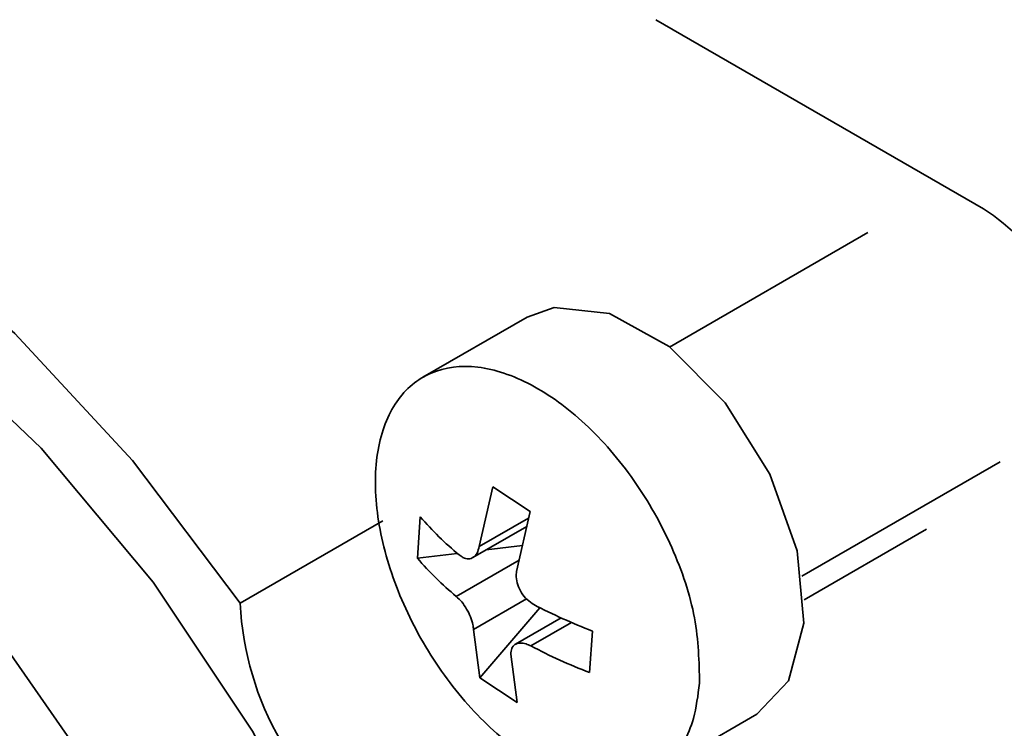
# Model space of a CAD drawing. Header units: millimetres. Extents: x 0 to 420, y 0 to 297.
# Tile 75 of 110: x 288.01 to 291.73, y 126.93 to 129.61. Entities that reach past the tile are written whole.
import ezdxf

# ---------------------------------------------------------------- set-up
doc = ezdxf.new("R2010")
doc.units = ezdxf.units.MM

msp = doc.modelspace()

# ---------------------------------------------------------------- linework, layer by layer
at = {"color": 7, "linetype": 'Continuous', "lineweight": 35}
for p, q in [((291.6461, 128.8912), (290.4087, 129.6055)), ((291.2094, 128.8007), (290.4608, 128.3685)), ((289.9235, 128.4817), (289.5297, 128.2544)), ((290.9608, 127.5025), (291.7094, 127.9347)), ((289.7419, 127.6143), (289.7933, 127.8402)), ((289.9343, 127.7465), (289.7933, 127.8402)), ((289.5197, 127.7266), (289.5091, 127.5699)), ((289.9343, 127.7465), (289.883, 127.5206)), ((288.8392, 127.4001), (289.3782, 127.7113)), ((289.718, 127.5726), (289.9215, 127.6901)), ((291.4312, 127.6795), (290.9689, 127.4127)), ((289.9053, 127.6189), (289.769, 127.602)), ((289.6594, 127.5885), (289.5091, 127.5699)), ((289.7442, 127.1183), (289.9714, 127.3833)), ((290.0513, 127.3446), (289.8787, 127.245)), ((289.7442, 127.1183), (289.7206, 127.3009)), ((290.1588, 127.1382), (290.1694, 127.2949)), ((289.8616, 127.2072), (289.8852, 127.0246)), ((289.7442, 127.1183), (289.8852, 127.0246)), ((290.3963, 126.7532), (290.7901, 126.9806))]:
    msp.add_line(p, q, dxfattribs=at)
at = {"color": 8, "linetype": 'Continuous', "lineweight": 35}
for p, q in [((289.7419, 127.6143), (289.9288, 127.7222)), ((289.6554, 127.4261), (289.8926, 127.563)), ((289.9208, 127.4165), (289.7206, 127.3009)), ((290.0906, 127.3271), (289.9375, 127.2387))]:
    msp.add_line(p, q, dxfattribs=at)
at = {"color": 7, "linetype": 'Continuous', "lineweight": 35, "flags": 128}
for points in [[(285.2329, 129.4819), (285.6392, 129.5523), (286.0833, 129.5198), (286.5531, 129.3853), (287.036, 129.1526), (287.5189, 128.8278), (287.9888, 128.4197), (288.4329, 127.9395), (288.8392, 127.4001)], [(289.462, 125.6584), (289.4485, 125.6992), (289.2023, 126.3172), (288.8864, 126.917), (288.5111, 127.4793), (288.0884, 127.986), (287.6318, 128.4208), (287.1562, 128.7699), (286.6766, 129.0218), (286.2086, 129.1687), (285.7672, 129.2056), (285.3666, 129.1315), (285.3322, 129.1192)], [(288.9253, 125.4513), (288.9011, 125.5165), (288.6212, 126.1562), (288.2755, 126.7724), (287.8737, 127.3475), (287.4275, 127.8649), (286.9496, 128.3097), (286.454, 128.6691), (285.9547, 128.9328), (285.4662, 129.0933), (285.0025, 129.1458), (284.577, 129.0889), (284.2458, 128.9506)], [(289.9235, 128.4817), (290.0254, 128.5177), (290.234, 128.4954), (290.4592, 128.3698), (290.6705, 128.158), (290.8395, 127.8885), (290.9433, 127.5978), (290.9679, 127.3251)], [(290.9679, 127.3251), (290.91, 127.1072), (290.7901, 126.9806)]]:
    msp.add_lwpolyline(points, dxfattribs=at)
at = {"color": 7, "linetype": 'Continuous', "lineweight": 35}
for centre, radius, start, end in [((291.2321, 128.2439), 0.7684, 2.6051, 57.3948), ((290.4536, 128.5307), 1.2323, 220.7296, 230.2797), ((290.4429, 128.374), 1.2323, 220.7296, 230.2797), ((289.9926, 127.4575), 1.1548, 182.8516, 237.1486), ((290.9039, 129.2055), 2.047, 242.166, 248.9733), ((290.8933, 129.0489), 2.047, 242.1662, 248.9732)]:
    msp.add_arc(centre, radius, start, end, dxfattribs=at)
for points, knots in [([(290.5741, 127.0977), (290.5725, 127.1786), (290.5694, 127.3403), (290.4779, 127.6135), (290.3333, 127.8711), (290.1456, 128.0881), (289.9376, 128.2391), (289.7325, 128.3072), (289.5534, 128.2847), (289.4204, 128.1742), (289.3486, 127.9881), (289.3461, 127.7474), (289.4131, 127.4793), (289.5421, 127.2139), (289.7186, 126.9812), (289.9227, 126.8074), (290.1312, 126.7122), (290.321, 126.706), (290.4694, 126.7904), (290.5528, 126.9328), (290.5682, 127.0519), (290.5741, 127.0977)], [0, 0, 0, 0, 0.053689, 0.107377, 0.161066, 0.214755, 0.268443, 0.322132, 0.375821, 0.42951, 0.483199, 0.536887, 0.590576, 0.644265, 0.697954, 0.751642, 0.805331, 0.85902, 0.912708, 0.966397, 1, 1, 1, 1]), ([(289.7419, 127.6143), (289.7397, 127.6056), (289.7353, 127.5881), (289.7206, 127.5721), (289.702, 127.5663), (289.6828, 127.5706), (289.671, 127.5792), (289.6661, 127.5828)], [0, 0, 0, 0, 0.213498, 0.42706, 0.638956, 0.850094, 1, 1, 1, 1]), ([(289.9481, 127.3954), (289.9395, 127.401), (289.9221, 127.4121), (289.9009, 127.4388), (289.8865, 127.4691), (289.8807, 127.4977), (289.8823, 127.5139), (289.883, 127.5206)], [0, 0, 0, 0, 0.2134862, 0.427059, 0.6389542, 0.8501118, 1, 1, 1, 1]), ([(289.6554, 127.4261), (289.6624, 127.4196), (289.6763, 127.4064), (289.6953, 127.3785), (289.7101, 127.3484), (289.7186, 127.3214), (289.72, 127.3069), (289.7206, 127.3009)], [0, 0, 0, 0, 0.213512, 0.42708, 0.638969, 0.850114, 1, 1, 1, 1]), ([(289.8616, 127.2072), (289.8621, 127.2149), (289.8631, 127.2304), (289.8756, 127.2452), (289.8947, 127.2512), (289.9165, 127.2485), (289.9313, 127.2416), (289.9375, 127.2387)], [0, 0, 0, 0, 0.213494, 0.427056, 0.638954, 0.850124, 1, 1, 1, 1])]:
    msp.add_open_spline(points, degree=3, knots=knots, dxfattribs=at)

doc.saveas('drawing.dxf')
